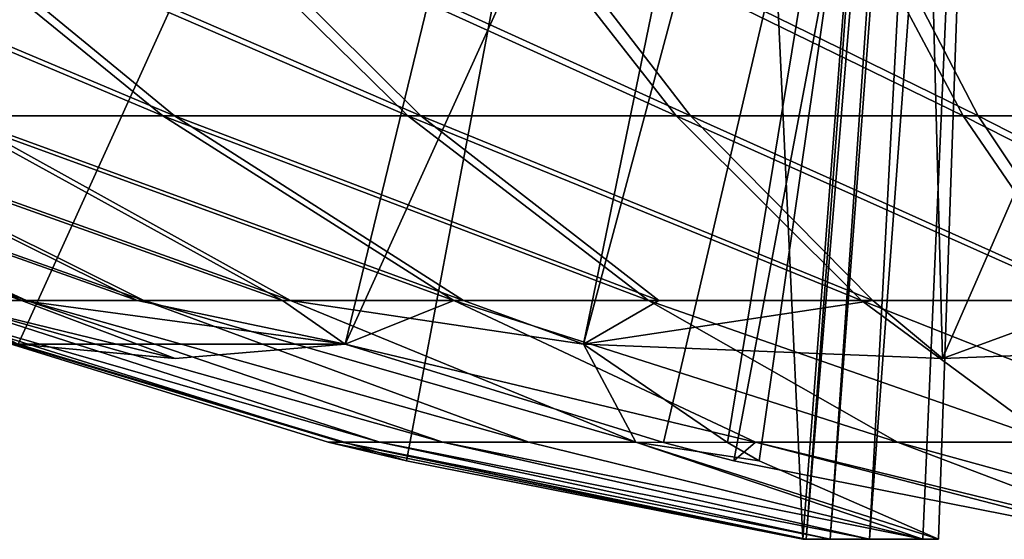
# Model space of a CAD drawing. Extents: x -118 to 117, y 0 to 85.
# Tile 9 of 99: x -111.718 to -110.441, y 0.807 to 1.481. Entities that reach past the tile are written whole.
import ezdxf

# ---------------------------------------------------------------- set-up
doc = ezdxf.new("R2010")
doc.units = 0
doc.header["$LTSCALE"] = 25.4
doc.layers.get('0').update_dxf_attribs({"color": 13, "linetype": 'CONTINUOUS'})

# ---------------------------------------------------------------- blocks, each defined once
blk = doc.blocks.new('INA-4907_STL')
at = {"color": 8}
mesh = blk.add_polyface(dxfattribs=at)
corners = [(-111.2168, 0.9092, 52.5112), (-110.8082, 3.0686, 52.3263), (-111.7204, 1.0604, 52.739), (-110.7029, 0.8074, 52.2787), (-110.5295, 3.0686, 52.2003)]
mesh.append_faces([[corners[k] for k in face] for face in [(0, 1, 2), (1, 3, 4)]], dxfattribs={"vtx0": -1, "color": 8})
mesh.append_faces([[corners[k] for k in face] for face in [(1, 0, 3)]], dxfattribs={"vtx0": -1, "vtx2": -1, "color": 8})
mesh = blk.add_polyface(dxfattribs=at)
corners = [(-111.7204, 1.0604, 52.739), (-111.296, 1.0604, 53.6774), (-111.5166, 1.0419, 53.212), (-110.8082, 3.0686, 52.3263), (-110.3837, 3.0686, 53.2648)]
mesh.append_faces([[corners[k] for k in face] for face in [(0, 1, 2), (1, 3, 4)]], dxfattribs={"vtx0": -1, "color": 8})
mesh.append_faces([[corners[k] for k in face] for face in [(1, 0, 3)]], dxfattribs={"vtx0": -1, "vtx2": -1, "color": 8})
mesh = blk.add_polyface(dxfattribs=at)
corners = [(-110.3837, 3.0686, 53.2648), (-110.8834, 0.9327, 53.4908), (-111.296, 1.0604, 53.6774), (-110.7923, 0.9092, 53.4496), (-110.2785, 0.8074, 53.2172), (-110.105, 3.0686, 53.1388)]
mesh.append_faces([[corners[k] for k in face] for face in [(0, 1, 2), (4, 0, 5)]], dxfattribs={"vtx0": -1, "color": 8})
mesh.append_faces([[corners[k] for k in face] for face in [(1, 0, 3), (3, 0, 4)]], dxfattribs={"vtx0": -1, "vtx1": -1, "color": 8})
mesh = blk.add_polyface(dxfattribs=at)
corners = [(-110.7593, 0.9092, 51.298), (-110.4484, 3.0686, 51.9853), (-110.5269, 0.8074, 51.8119), (-110.8005, 0.9327, 51.2069), (-110.9871, 1.0604, 50.7944), (-110.5745, 3.0686, 51.7066)]
mesh.append_faces([[corners[k] for k in face] for face in [(0, 1, 2), (1, 4, 5)]], dxfattribs={"vtx0": -1, "color": 8})
mesh.append_faces([[corners[k] for k in face] for face in [(1, 0, 3), (1, 3, 4)]], dxfattribs={"vtx0": -1, "vtx2": -1, "color": 8})
mesh = blk.add_polyface(dxfattribs=at)
corners = [(-110.5217, 1.0419, 50.5737), (-110.5745, 3.0686, 51.7066), (-110.9871, 1.0604, 50.7944), (-109.636, 3.0686, 51.2821), (-110.0486, 1.0604, 50.3699)]
mesh.append_faces([[corners[k] for k in face] for face in [(0, 1, 2), (3, 0, 4)]], dxfattribs={"vtx0": -1, "color": 8})
mesh.append_faces([[corners[k] for k in face] for face in [(1, 0, 3)]], dxfattribs={"vtx0": -1, "vtx1": -1, "color": 8})
mesh = blk.add_polyface(dxfattribs=at)
corners = [(-110.5295, 3.0686, 52.2003), (-110.7029, 0.8074, 52.2787), (-110.6983, 0.8074, 52.2431)]
mesh.append_faces([[corners[k] for k in face] for face in [(0, 1, 2)]], dxfattribs={"color": 8})
mesh = blk.add_polyface(dxfattribs=at)
corners = [(-110.5109, 3.0686, 52.1321), (-110.6983, 0.8074, 52.2431), (-110.6672, 0.8074, 52.1025)]
mesh.append_faces([[corners[k] for k in face] for face in [(0, 1, 2)]], dxfattribs={"color": 8})
mesh = blk.add_polyface(dxfattribs=at)
corners = [(-110.5295, 3.0686, 52.2003), (-110.6983, 0.8074, 52.2431), (-110.5109, 3.0686, 52.1321)]
mesh.append_faces([[corners[k] for k in face] for face in [(0, 1, 2)]], dxfattribs={"color": 8})
mesh = blk.add_polyface(dxfattribs=at)
corners = [(-110.4963, 3.0686, 52.09), (-110.6672, 0.8074, 52.1025), (-110.6164, 0.8074, 51.9678)]
mesh.append_faces([[corners[k] for k in face] for face in [(0, 1, 2)]], dxfattribs={"color": 8})
mesh = blk.add_polyface(dxfattribs=at)
corners = [(-110.5109, 3.0686, 52.1321), (-110.6672, 0.8074, 52.1025), (-110.4963, 3.0686, 52.09)]
mesh.append_faces([[corners[k] for k in face] for face in [(0, 1, 2)]], dxfattribs={"color": 8})
mesh = blk.add_polyface(dxfattribs=at)
corners = [(-110.4484, 3.0686, 51.9853), (-110.6164, 0.8074, 51.9678), (-110.5469, 0.8074, 51.8417)]
mesh.append_faces([[corners[k] for k in face] for face in [(0, 1, 2)]], dxfattribs={"color": 8})
mesh = blk.add_polyface(dxfattribs=at)
corners = [(-110.4963, 3.0686, 52.09), (-110.6164, 0.8074, 51.9678), (-110.4484, 3.0686, 51.9853)]
mesh.append_faces([[corners[k] for k in face] for face in [(0, 1, 2)]], dxfattribs={"color": 8})
mesh = blk.add_polyface(dxfattribs=at)
corners = [(-110.4484, 3.0686, 51.9853), (-110.5469, 0.8074, 51.8417), (-110.5269, 0.8074, 51.8119)]
mesh.append_faces([[corners[k] for k in face] for face in [(0, 1, 2)]], dxfattribs={"color": 8})
mesh = blk.add_polyface(dxfattribs=at)
corners = [(-111.5326, 1.3563, 54.4898), (-112.2286, 1.6496, 54.5654), (-111.8127, 1.3563, 54.2076), (-111.8933, 1.6496, 54.9031)]
mesh.append_faces([[corners[k] for k in face] for face in [(0, 1, 2), (1, 0, 3)]], dxfattribs={"vtx0": -1, "color": 8})
mesh = blk.add_polyface(dxfattribs=at)
corners = [(-111.5173, 1.3563, 50.2776), (-112.2128, 1.6496, 50.197), (-111.8751, 1.6496, 49.8617), (-111.7995, 1.3563, 50.5577)]
mesh.append_faces([[corners[k] for k in face] for face in [(0, 1, 2), (1, 0, 3)]], dxfattribs={"vtx0": -1, "color": 8})
mesh = blk.add_polyface(dxfattribs=at)
corners = [(-111.2151, 1.3563, 54.7293), (-111.8933, 1.6496, 54.9031), (-111.5326, 1.3563, 54.4898), (-111.5134, 1.6496, 55.1897)]
mesh.append_faces([[corners[k] for k in face] for face in [(0, 1, 2), (1, 0, 3)]], dxfattribs={"vtx0": -1, "color": 8})
mesh = blk.add_polyface(dxfattribs=at)
corners = [(-111.1982, 1.3563, 50.0405), (-111.8751, 1.6496, 49.8617), (-111.4931, 1.6496, 49.5779), (-111.5173, 1.3563, 50.2776)]
mesh.append_faces([[corners[k] for k in face] for face in [(0, 1, 2), (1, 0, 3)]], dxfattribs={"vtx0": -1, "color": 8})
mesh = blk.add_polyface(dxfattribs=at)
corners = [(-110.8669, 1.3563, 54.9211), (-111.5134, 1.6496, 55.1897), (-111.2151, 1.3563, 54.7293), (-111.0965, 1.6496, 55.4193)]
mesh.append_faces([[corners[k] for k in face] for face in [(0, 1, 2), (1, 0, 3)]], dxfattribs={"vtx0": -1, "color": 8})
mesh = blk.add_polyface(dxfattribs=at)
corners = [(-110.8485, 1.3563, 49.8512), (-111.4931, 1.6496, 49.5779), (-111.0746, 1.6496, 49.3513), (-111.1982, 1.3563, 50.0405)]
mesh.append_faces([[corners[k] for k in face] for face in [(0, 1, 2), (1, 0, 3)]], dxfattribs={"vtx0": -1, "color": 8})
mesh = blk.add_polyface(dxfattribs=at)
corners = [(-110.4948, 1.3563, 55.0614), (-111.0965, 1.6496, 55.4193), (-110.8669, 1.3563, 54.9211), (-110.6513, 1.6496, 55.5872)]
mesh.append_faces([[corners[k] for k in face] for face in [(0, 1, 2), (1, 0, 3)]], dxfattribs={"vtx0": -1, "color": 8})
mesh = blk.add_polyface(dxfattribs=at)
corners = [(-110.4754, 1.3563, 49.7136), (-111.0746, 1.6496, 49.3513), (-110.6281, 1.6496, 49.1867), (-110.8485, 1.3563, 49.8512)]
mesh.append_faces([[corners[k] for k in face] for face in [(0, 1, 2), (1, 0, 3)]], dxfattribs={"vtx0": -1, "color": 8})
mesh = blk.add_polyface(dxfattribs=at)
corners = [(-110.1066, 1.3563, 55.1473), (-110.6513, 1.6496, 55.5872), (-110.4948, 1.3563, 55.0614), (-110.1866, 1.6496, 55.69)]
mesh.append_faces([[corners[k] for k in face] for face in [(0, 1, 2), (1, 0, 3)]], dxfattribs={"vtx0": -1, "color": 8})
mesh = blk.add_polyface(dxfattribs=at)
corners = [(-110.0866, 1.3563, 49.6305), (-110.6281, 1.6496, 49.1867), (-110.1627, 1.6496, 49.0872), (-110.4754, 1.3563, 49.7136)]
mesh.append_faces([[corners[k] for k in face] for face in [(0, 1, 2), (1, 0, 3)]], dxfattribs={"vtx0": -1, "color": 8})
mesh = blk.add_polyface(dxfattribs=at)
corners = [(-111.716, 1.1168, 53.3022), (-112.3767, 1.3563, 53.1658), (-111.8253, 1.1168, 53.006), (-112.2391, 1.3563, 53.5388)]
mesh.append_faces([[corners[k] for k in face] for face in [(0, 1, 2), (1, 0, 3)]], dxfattribs={"vtx0": -1, "color": 8})
mesh = blk.add_polyface(dxfattribs=at)
corners = [(-111.7094, 1.1168, 51.4639), (-112.3711, 1.3563, 51.5955), (-112.2308, 1.3563, 51.2235), (-111.8208, 1.1168, 51.7592)]
mesh.append_faces([[corners[k] for k in face] for face in [(0, 1, 2), (1, 0, 3)]], dxfattribs={"vtx0": -1, "color": 8})
mesh = blk.add_polyface(dxfattribs=at)
corners = [(-111.5658, 1.1168, 53.5798), (-112.2391, 1.3563, 53.5388), (-111.716, 1.1168, 53.3022), (-112.0498, 1.3563, 53.8885)]
mesh.append_faces([[corners[k] for k in face] for face in [(0, 1, 2), (1, 0, 3)]], dxfattribs={"vtx0": -1, "color": 8})
mesh = blk.add_polyface(dxfattribs=at)
corners = [(-111.5571, 1.1168, 51.1873), (-112.2308, 1.3563, 51.2235), (-112.0389, 1.3563, 50.8752), (-111.7094, 1.1168, 51.4639)]
mesh.append_faces([[corners[k] for k in face] for face in [(0, 1, 2), (1, 0, 3)]], dxfattribs={"vtx0": -1, "color": 8})
mesh = blk.add_polyface(dxfattribs=at)
corners = [(-111.3775, 1.1168, 53.8333), (-112.0498, 1.3563, 53.8885), (-111.5658, 1.1168, 53.5798), (-111.8127, 1.3563, 54.2076)]
mesh.append_faces([[corners[k] for k in face] for face in [(0, 1, 2), (1, 0, 3)]], dxfattribs={"vtx0": -1, "color": 8})
mesh = blk.add_polyface(dxfattribs=at)
corners = [(-111.367, 1.1168, 50.9353), (-112.0389, 1.3563, 50.8752), (-111.7995, 1.3563, 50.5577), (-111.5571, 1.1168, 51.1873)]
mesh.append_faces([[corners[k] for k in face] for face in [(0, 1, 2), (1, 0, 3)]], dxfattribs={"vtx0": -1, "color": 8})
mesh = blk.add_polyface(dxfattribs=at)
corners = [(-111.1551, 1.1168, 54.0573), (-111.8127, 1.3563, 54.2076), (-111.3775, 1.1168, 53.8333), (-111.5326, 1.3563, 54.4898)]
mesh.append_faces([[corners[k] for k in face] for face in [(0, 1, 2), (1, 0, 3)]], dxfattribs={"vtx0": -1, "color": 8})
mesh = blk.add_polyface(dxfattribs=at)
corners = [(-111.1429, 1.1168, 50.7128), (-111.7995, 1.3563, 50.5577), (-111.5173, 1.3563, 50.2776), (-111.367, 1.1168, 50.9353)]
mesh.append_faces([[corners[k] for k in face] for face in [(0, 1, 2), (1, 0, 3)]], dxfattribs={"vtx0": -1, "color": 8})
mesh = blk.add_polyface(dxfattribs=at)
corners = [(-110.903, 1.1168, 54.2474), (-111.5326, 1.3563, 54.4898), (-111.1551, 1.1168, 54.0573), (-111.2151, 1.3563, 54.7293)]
mesh.append_faces([[corners[k] for k in face] for face in [(0, 1, 2), (1, 0, 3)]], dxfattribs={"vtx0": -1, "color": 8})
mesh = blk.add_polyface(dxfattribs=at)
corners = [(-110.8895, 1.1168, 50.5246), (-111.5173, 1.3563, 50.2776), (-111.1982, 1.3563, 50.0405), (-111.1429, 1.1168, 50.7128)]
mesh.append_faces([[corners[k] for k in face] for face in [(0, 1, 2), (1, 0, 3)]], dxfattribs={"vtx0": -1, "color": 8})
mesh = blk.add_polyface(dxfattribs=at)
corners = [(-110.6265, 1.1168, 54.3997), (-111.2151, 1.3563, 54.7293), (-110.903, 1.1168, 54.2474), (-110.8669, 1.3563, 54.9211)]
mesh.append_faces([[corners[k] for k in face] for face in [(0, 1, 2), (1, 0, 3)]], dxfattribs={"vtx0": -1, "color": 8})
mesh = blk.add_polyface(dxfattribs=at)
corners = [(-110.6119, 1.1168, 50.3743), (-111.1982, 1.3563, 50.0405), (-110.8485, 1.3563, 49.8512), (-110.8895, 1.1168, 50.5246)]
mesh.append_faces([[corners[k] for k in face] for face in [(0, 1, 2), (1, 0, 3)]], dxfattribs={"vtx0": -1, "color": 8})
mesh = blk.add_polyface(dxfattribs=at)
corners = [(-110.3311, 1.1168, 54.5111), (-110.8669, 1.3563, 54.9211), (-110.6265, 1.1168, 54.3997), (-110.4948, 1.3563, 55.0614)]
mesh.append_faces([[corners[k] for k in face] for face in [(0, 1, 2), (1, 0, 3)]], dxfattribs={"vtx0": -1, "color": 8})
mesh = blk.add_polyface(dxfattribs=at)
corners = [(-110.3157, 1.1168, 50.265), (-110.8485, 1.3563, 49.8512), (-110.4754, 1.3563, 49.7136), (-110.6119, 1.1168, 50.3743)]
mesh.append_faces([[corners[k] for k in face] for face in [(0, 1, 2), (1, 0, 3)]], dxfattribs={"vtx0": -1, "color": 8})
mesh = blk.add_polyface(dxfattribs=at)
corners = [(-110.0228, 1.1168, 54.5793), (-110.4948, 1.3563, 55.0614), (-110.3311, 1.1168, 54.5111), (-110.1066, 1.3563, 55.1473)]
mesh.append_faces([[corners[k] for k in face] for face in [(0, 1, 2), (1, 0, 3)]], dxfattribs={"vtx0": -1, "color": 8})
mesh = blk.add_polyface(dxfattribs=at)
corners = [(-110.007, 1.1168, 50.199), (-110.4754, 1.3563, 49.7136), (-110.0866, 1.3563, 49.6305), (-110.3157, 1.1168, 50.265)]
mesh.append_faces([[corners[k] for k in face] for face in [(0, 1, 2), (1, 0, 3)]], dxfattribs={"vtx0": -1, "color": 8})
mesh = blk.add_polyface(dxfattribs=at)
corners = [(-111.7204, 1.0604, 52.739), (-111.9127, 1.1168, 52.3823), (-111.2168, 0.9092, 52.5112)]
mesh.append_faces([[corners[k] for k in face] for face in [(0, 1, 2)]], dxfattribs={"color": 8})
mesh = blk.add_polyface(dxfattribs=at)
corners = [(-111.2168, 0.9092, 52.5112), (-111.9127, 1.1168, 52.3823), (-111.3183, 0.9333, 52.3845)]
mesh.append_faces([[corners[k] for k in face] for face in [(0, 1, 2)]], dxfattribs={"color": 8})
mesh = blk.add_polyface(dxfattribs=at)
corners = [(-111.301, 0.9333, 52.1542), (-111.9127, 1.1168, 52.3823), (-111.889, 1.1168, 52.0675), (-111.3183, 0.9333, 52.3845)]
mesh.append_faces([[corners[k] for k in face] for face in [(0, 1, 2), (1, 0, 3)]], dxfattribs={"vtx0": -1, "color": 8})
mesh = blk.add_polyface(dxfattribs=at)
corners = [(-111.2511, 0.9333, 51.9288), (-111.889, 1.1168, 52.0675), (-111.8208, 1.1168, 51.7592), (-111.301, 0.9333, 52.1542)]
mesh.append_faces([[corners[k] for k in face] for face in [(0, 1, 2), (1, 0, 3)]], dxfattribs={"vtx0": -1, "color": 8})
mesh = blk.add_polyface(dxfattribs=at)
corners = [(-111.716, 1.1168, 53.3022), (-111.8253, 1.1168, 53.006), (-111.5166, 1.0419, 53.212)]
mesh.append_faces([[corners[k] for k in face] for face in [(0, 1, 2)]], dxfattribs={"color": 8})
mesh = blk.add_polyface(dxfattribs=at)
corners = [(-111.5166, 1.0419, 53.212), (-111.8253, 1.1168, 53.006), (-111.7204, 1.0604, 52.739)]
mesh.append_faces([[corners[k] for k in face] for face in [(0, 1, 2)]], dxfattribs={"color": 8})
mesh = blk.add_polyface(dxfattribs=at)
corners = [(-111.1696, 0.9333, 51.7127), (-111.8208, 1.1168, 51.7592), (-111.7094, 1.1168, 51.4639), (-111.2511, 0.9333, 51.9288)]
mesh.append_faces([[corners[k] for k in face] for face in [(0, 1, 2), (1, 0, 3)]], dxfattribs={"vtx0": -1, "color": 8})
mesh = blk.add_polyface(dxfattribs=at)
corners = [(-111.296, 1.0604, 53.6774), (-111.716, 1.1168, 53.3022), (-111.5166, 1.0419, 53.212)]
mesh.append_faces([[corners[k] for k in face] for face in [(0, 1, 2)]], dxfattribs={"color": 8})
mesh = blk.add_polyface(dxfattribs=at)
corners = [(-111.296, 1.0604, 53.6774), (-111.5658, 1.1168, 53.5798), (-111.716, 1.1168, 53.3022)]
mesh.append_faces([[corners[k] for k in face] for face in [(0, 1, 2)]], dxfattribs={"color": 8})
mesh = blk.add_polyface(dxfattribs=at)
corners = [(-111.0582, 0.9333, 51.5105), (-111.7094, 1.1168, 51.4639), (-111.5571, 1.1168, 51.1873), (-111.1696, 0.9333, 51.7127)]
mesh.append_faces([[corners[k] for k in face] for face in [(0, 1, 2), (1, 0, 3)]], dxfattribs={"vtx0": -1, "color": 8})
mesh = blk.add_polyface(dxfattribs=at)
corners = [(-111.3775, 1.1168, 53.8333), (-111.5658, 1.1168, 53.5798), (-111.296, 1.0604, 53.6774)]
mesh.append_faces([[corners[k] for k in face] for face in [(0, 1, 2)]], dxfattribs={"color": 8})
mesh = blk.add_polyface(dxfattribs=at)
corners = [(-110.9192, 0.9333, 51.3261), (-111.5571, 1.1168, 51.1873), (-111.367, 1.1168, 50.9353), (-111.0582, 0.9333, 51.5105)]
mesh.append_faces([[corners[k] for k in face] for face in [(0, 1, 2), (1, 0, 3)]], dxfattribs={"vtx0": -1, "color": 8})
mesh = blk.add_polyface(dxfattribs=at)
corners = [(-111.1551, 1.1168, 54.0573), (-111.3775, 1.1168, 53.8333), (-111.296, 1.0604, 53.6774)]
mesh.append_faces([[corners[k] for k in face] for face in [(0, 1, 2)]], dxfattribs={"color": 8})
mesh = blk.add_polyface(dxfattribs=at)
corners = [(-110.9192, 0.9333, 51.3261), (-111.367, 1.1168, 50.9353), (-110.9871, 1.0604, 50.7944)]
mesh.append_faces([[corners[k] for k in face] for face in [(0, 1, 2)]], dxfattribs={"color": 8})
mesh = blk.add_polyface(dxfattribs=at)
corners = [(-111.367, 1.1168, 50.9353), (-111.1429, 1.1168, 50.7128), (-110.9871, 1.0604, 50.7944)]
mesh.append_faces([[corners[k] for k in face] for face in [(0, 1, 2)]], dxfattribs={"color": 8})
mesh = blk.add_polyface(dxfattribs=at)
corners = [(-111.1551, 1.1168, 54.0573), (-111.296, 1.0604, 53.6774), (-110.7642, 0.9333, 53.6095)]
mesh.append_faces([[corners[k] for k in face] for face in [(0, 1, 2)]], dxfattribs={"color": 8})
mesh = blk.add_polyface(dxfattribs=at)
corners = [(-110.5798, 0.9333, 53.7486), (-111.1551, 1.1168, 54.0573), (-110.7642, 0.9333, 53.6095), (-110.903, 1.1168, 54.2474)]
mesh.append_faces([[corners[k] for k in face] for face in [(0, 1, 2), (1, 0, 3)]], dxfattribs={"vtx0": -1, "color": 8})
mesh = blk.add_polyface(dxfattribs=at)
corners = [(-110.9871, 1.0604, 50.7944), (-111.1429, 1.1168, 50.7128), (-110.8895, 1.1168, 50.5246)]
mesh.append_faces([[corners[k] for k in face] for face in [(0, 1, 2)]], dxfattribs={"color": 8})
mesh = blk.add_polyface(dxfattribs=at)
corners = [(-110.9871, 1.0604, 50.7944), (-110.6119, 1.1168, 50.3743), (-110.5217, 1.0419, 50.5737)]
mesh.append_faces([[corners[k] for k in face] for face in [(0, 1, 2)]], dxfattribs={"color": 8})
mesh = blk.add_polyface(dxfattribs=at)
corners = [(-110.9871, 1.0604, 50.7944), (-110.8895, 1.1168, 50.5246), (-110.6119, 1.1168, 50.3743)]
mesh.append_faces([[corners[k] for k in face] for face in [(0, 1, 2)]], dxfattribs={"color": 8})
mesh = blk.add_polyface(dxfattribs=at)
corners = [(-110.3776, 0.9333, 53.8599), (-110.903, 1.1168, 54.2474), (-110.5798, 0.9333, 53.7486), (-110.6265, 1.1168, 54.3997)]
mesh.append_faces([[corners[k] for k in face] for face in [(0, 1, 2), (1, 0, 3)]], dxfattribs={"vtx0": -1, "color": 8})
mesh = blk.add_polyface(dxfattribs=at)
corners = [(-110.1616, 0.9333, 53.9414), (-110.6265, 1.1168, 54.3997), (-110.3776, 0.9333, 53.8599), (-110.3311, 1.1168, 54.5111)]
mesh.append_faces([[corners[k] for k in face] for face in [(0, 1, 2), (1, 0, 3)]], dxfattribs={"vtx0": -1, "color": 8})
mesh = blk.add_polyface(dxfattribs=at)
corners = [(-110.5217, 1.0419, 50.5737), (-110.6119, 1.1168, 50.3743), (-110.3157, 1.1168, 50.265)]
mesh.append_faces([[corners[k] for k in face] for face in [(0, 1, 2)]], dxfattribs={"color": 8})
mesh = blk.add_polyface(dxfattribs=at)
corners = [(-110.5217, 1.0419, 50.5737), (-110.3157, 1.1168, 50.265), (-110.0486, 1.0604, 50.3699)]
mesh.append_faces([[corners[k] for k in face] for face in [(0, 1, 2)]], dxfattribs={"color": 8})
mesh = blk.add_polyface(dxfattribs=at)
corners = [(-111.296, 1.0604, 53.6774), (-110.8834, 0.9327, 53.4908), (-110.7642, 0.9333, 53.6095)]
mesh.append_faces([[corners[k] for k in face] for face in [(0, 1, 2)]], dxfattribs={"color": 8})
mesh = blk.add_polyface(dxfattribs=at)
corners = [(-110.9192, 0.9333, 51.3261), (-110.9871, 1.0604, 50.7944), (-110.8005, 0.9327, 51.2069)]
mesh.append_faces([[corners[k] for k in face] for face in [(0, 1, 2)]], dxfattribs={"color": 8})
mesh = blk.add_polyface(dxfattribs=at)
corners = [(-111.2168, 0.9092, 52.5112), (-111.3183, 0.9333, 52.3845), (-110.7029, 0.8074, 52.2787)]
mesh.append_faces([[corners[k] for k in face] for face in [(0, 1, 2)]], dxfattribs={"color": 8})
mesh = blk.add_polyface(dxfattribs=at)
corners = [(-111.3183, 0.9333, 52.3845), (-111.301, 0.9333, 52.1542), (-110.7029, 0.8074, 52.2787)]
mesh.append_faces([[corners[k] for k in face] for face in [(0, 1, 2)]], dxfattribs={"color": 8})
mesh = blk.add_polyface(dxfattribs=at)
corners = [(-110.7029, 0.8074, 52.2787), (-111.301, 0.9333, 52.1542), (-110.6983, 0.8074, 52.2431)]
mesh.append_faces([[corners[k] for k in face] for face in [(0, 1, 2)]], dxfattribs={"color": 8})
mesh = blk.add_polyface(dxfattribs=at)
corners = [(-110.6672, 0.8074, 52.1025), (-111.301, 0.9333, 52.1542), (-111.2511, 0.9333, 51.9288), (-110.6983, 0.8074, 52.2431)]
mesh.append_faces([[corners[k] for k in face] for face in [(0, 1, 2), (1, 0, 3)]], dxfattribs={"vtx0": -1, "color": 8})
mesh = blk.add_polyface(dxfattribs=at)
corners = [(-110.6164, 0.8074, 51.9678), (-111.2511, 0.9333, 51.9288), (-111.1696, 0.9333, 51.7127), (-110.6672, 0.8074, 52.1025)]
mesh.append_faces([[corners[k] for k in face] for face in [(0, 1, 2), (1, 0, 3)]], dxfattribs={"vtx0": -1, "color": 8})
mesh = blk.add_polyface(dxfattribs=at)
corners = [(-110.5469, 0.8074, 51.8417), (-111.1696, 0.9333, 51.7127), (-111.0582, 0.9333, 51.5105), (-110.6164, 0.8074, 51.9678)]
mesh.append_faces([[corners[k] for k in face] for face in [(0, 1, 2), (1, 0, 3)]], dxfattribs={"vtx0": -1, "color": 8})
mesh = blk.add_polyface(dxfattribs=at)
corners = [(-110.5469, 0.8074, 51.8417), (-111.0582, 0.9333, 51.5105), (-110.9192, 0.9333, 51.3261)]
mesh.append_faces([[corners[k] for k in face] for face in [(0, 1, 2)]], dxfattribs={"color": 8})
mesh = blk.add_polyface(dxfattribs=at)
corners = [(-110.5269, 0.8074, 51.8119), (-110.9192, 0.9333, 51.3261), (-110.7593, 0.9092, 51.298)]
mesh.append_faces([[corners[k] for k in face] for face in [(0, 1, 2)]], dxfattribs={"color": 8})
mesh = blk.add_polyface(dxfattribs=at)
corners = [(-110.9192, 0.9333, 51.3261), (-110.8005, 0.9327, 51.2069), (-110.7593, 0.9092, 51.298)]
mesh.append_faces([[corners[k] for k in face] for face in [(0, 1, 2)]], dxfattribs={"color": 8})
mesh = blk.add_polyface(dxfattribs=at)
corners = [(-110.5469, 0.8074, 51.8417), (-110.9192, 0.9333, 51.3261), (-110.5269, 0.8074, 51.8119)]
mesh.append_faces([[corners[k] for k in face] for face in [(0, 1, 2)]], dxfattribs={"color": 8})
mesh = blk.add_polyface(dxfattribs=at)
corners = [(-110.7642, 0.9333, 53.6095), (-110.8834, 0.9327, 53.4908), (-110.7923, 0.9092, 53.4496)]
mesh.append_faces([[corners[k] for k in face] for face in [(0, 1, 2)]], dxfattribs={"color": 8})
mesh = blk.add_polyface(dxfattribs=at)
corners = [(-110.7642, 0.9333, 53.6095), (-110.7923, 0.9092, 53.4496), (-110.2785, 0.8074, 53.2172)]
mesh.append_faces([[corners[k] for k in face] for face in [(0, 1, 2)]], dxfattribs={"color": 8})
mesh = blk.add_polyface(dxfattribs=at)
corners = [(-110.7642, 0.9333, 53.6095), (-110.2785, 0.8074, 53.2172), (-110.2486, 0.8074, 53.2373)]
mesh.append_faces([[corners[k] for k in face] for face in [(0, 1, 2)]], dxfattribs={"color": 8})
mesh = blk.add_polyface(dxfattribs=at)
corners = [(-110.5798, 0.9333, 53.7486), (-110.7642, 0.9333, 53.6095), (-110.2486, 0.8074, 53.2373)]
mesh.append_faces([[corners[k] for k in face] for face in [(0, 1, 2)]], dxfattribs={"color": 8})
mesh = blk.add_polyface(dxfattribs=at)
corners = [(-110.1225, 0.8074, 53.3067), (-110.5798, 0.9333, 53.7486), (-110.2486, 0.8074, 53.2373), (-110.3776, 0.9333, 53.8599)]
mesh.append_faces([[corners[k] for k in face] for face in [(0, 1, 2), (1, 0, 3)]], dxfattribs={"vtx0": -1, "color": 8})

msp = doc.modelspace()

# ---------------------------------------------------------------- block references
at = {"color": 0}
msp.add_blockref('INA-4907_STL', (0, 0), dxfattribs=at)

doc.saveas('drawing.dxf')
